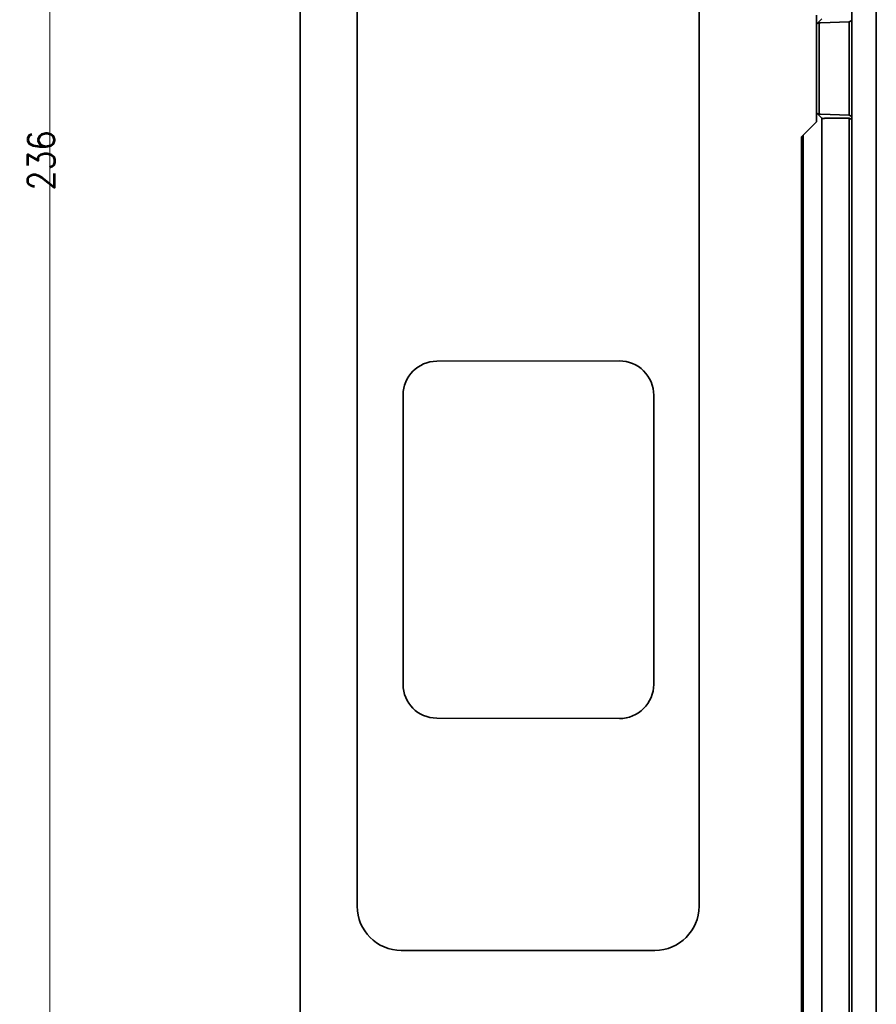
# Model space of a CAD drawing. Header units: millimetres. Extents: x 31 to 1647, y 187 to 975.
# Tile 7 of 151: x 31 to 127, y 464 to 575. Entities that reach past the tile are written whole.
import ezdxf

# ---------------------------------------------------------------- set-up
doc = ezdxf.new("R2010")
doc.units = ezdxf.units.MM
doc.layers.add('1', color=7, linetype='Continuous', true_color=0xffffff)
doc.styles.add('kanji2', font='simplex.shx', dxfattribs={"bigfont": 'bigfont.shx'})
doc.dimstyles.get("Standard").update_dxf_attribs({"dimtxt": 0.18, "dimasz": 0.18, "dimexe": 0.18, "dimexo": 0.0625, "dimgap": 0.09, "dimtad": 0, "dimtih": 1, "dimtoh": 1, "dimdec": 4, "dimzin": 0, "dimdsep": 46, "dimtxsty": 'Standard', "dimcen": 0.09, "dimadec": 0, "dimazin": 0, "dimtfac": 1, "dimtdec": 4, "dimtofl": 0, "dimtmove": 0, "dimatfit": 3, "dimfxl": 1, "dimtolj": 1, "dimtzin": 0, "dimarcsym": 0})

# ---------------------------------------------------------------- blocks, each defined once
blk = doc.blocks.new('_U22')
at = {"layer": '1', "color": 146, "lineweight": 13}
for p, q in [((80.322633, 677.824238), (32.118824, 677.824238)), ((34.118824, 677.824238), (33.314977, 674.824235)), ((34.118824, 677.824238), (34.118824, 441.824238)), ((34.118824, 677.824238), (34.922672, 674.824241)), ((34.118824, 441.824238), (33.314977, 444.824235)), ((34.118824, 441.824238), (34.922672, 444.824241)), ((80.322633, 441.824238), (32.118824, 441.824238))]:
    blk.add_line(p, q, dxfattribs=at)
at = {"layer": '1', "color": 146, "linetype": 'Continuous', "lineweight": 13, "insert": (34.646332, 556.097028), "char_height": 3, "attachment_point": 7, "rotation": 90, "line_spacing_factor": 0.63253, "style": 'kanji2'}
blk.add_mtext('\\W0.8720;236', dxfattribs=at)
blk = doc.blocks.new('_Open')
at = {"color": 0, "linetype": 'ByBlock', "lineweight": -2}
for p, q in [((-1, 0.166667), (0, 0)), ((-1, -0.166667), (0, 0)), ((0, 0), (-1, 0))]:
    blk.add_line(p, q, dxfattribs=at)

msp = doc.modelspace()

# ---------------------------------------------------------------- linework, layer by layer
at = {"layer": '1', "color": 18, "linetype": 'Continuous', "lineweight": 35}
for p, q in [((124.5226, 388.3192), (124.5226, 731.3292)), ((127.2726, 388.3192), (127.2726, 731.3292)), ((62.3226, 657.5302), (62.3226, 462.1185)), ((62.3421, 657.5301), (62.3421, 462.1185)), ((68.7539, 644.2218), (68.7539, 475.4267)), ((107.2914, 475.4267), (107.2914, 644.2218)), ((120.5226, 575.8242), (120.5226, 563.8242)), ((120.5226, 574.8242), (120.5631, 574.8647)), ((120.5631, 574.8647), (121.1226, 575.4242)), ((120.8226, 574.9596), (120.8226, 564.6889)), ((124.2226, 575.0664), (120.9777, 574.9815)), ((124.2226, 575.0664), (124.5226, 575.224)), ((124.2226, 564.5821), (124.2226, 575.0664)), ((120.5631, 564.7837), (120.5226, 564.8242)), ((121.1226, 564.2242), (120.5631, 564.7837)), ((120.5226, 563.8242), (118.8226, 562.1242)), ((120.9777, 564.667), (124.2226, 564.5821)), ((121.1226, 397.5284), (121.1226, 564.2242)), ((124.223, 564.2242), (121.5965, 564.2242)), ((124.5226, 564.4244), (124.2226, 564.5821)), ((124.223, 397.5342), (124.223, 564.2242)), ((124.223, 564.2242), (124.5226, 564.0744)), ((118.8226, 399.9842), (118.8226, 562.1242)), ((119.0226, 562.3242), (119.0226, 399.7842)), ((77.7226, 536.834), (98.3226, 536.8717)), ((73.9223, 500.4267), (73.9223, 533.0267)), ((102.1747, 533.0267), (102.1747, 500.4267)), ((98.3226, 496.5817), (77.7226, 496.6194)), ((73.7226, 470.4579), (102.3226, 470.4579))]:
    msp.add_line(p, q, dxfattribs=at)
for centre, start, end in [((73.7226, 475.4267), 180, 270), ((102.3226, 475.4267), 270, 0)]:
    msp.add_arc(centre, 4.9688, start, end, dxfattribs=at)
for centre, major_axis, ratio, start_param, end_param in [((120.8436, 574.2967), (0.104, -0.6619), 0.654859, 2.95322465, 3.5867171), ((120.8543, 574.3074), (-0.5241, -0.5241), 0.809567, 3.8478693, 4.07889653), ((120.8436, 565.3518), (0.104, 0.6619), 0.654859, 2.6964682, 3.32996048), ((120.8543, 565.341), (0.5241, -0.5241), 0.809567, 5.34588125, 5.57690865), ((121.6226, 563.9742), (0.4999, -0.0174), 0.49886, 1.64053886, 1.97444057), ((77.7296, 533.0267), (3.8073, 0), 0.999998, 1.57262645, 3.14159265), ((98.3297, 533.0267), (3.845, 0), 0.999998, 0, 1.57262645), ((77.7296, 500.4267), (3.8073, 0), 0.999998, 3.14159265, 4.71055886), ((98.3297, 500.4267), (3.845, 0), 0.999998, 4.71055886, 6.28318531)]:
    msp.add_ellipse(centre, major_axis=major_axis, ratio=ratio, start_param=start_param, end_param=end_param, dxfattribs=at)
msp.add_open_spline([(121.4343, 564.2104), (121.4205, 564.2082), (121.3927, 564.2036), (121.3523, 564.1993), (121.3128, 564.1968), (121.2751, 564.1961), (121.2397, 564.1973), (121.2084, 564.2001), (121.1737, 564.2065), (121.144, 564.2142), (121.1257, 564.2221), (121.1236, 564.2236), (121.1226, 564.2242)], degree=3, knots=[0, 0, 0, 0, 0.07684561, 0.15608983, 0.23787856, 0.32234446, 0.40960796, 0.49977825, 0.58595764, 0.7495872, 0.89157522, 1, 1, 1, 1], dxfattribs=at)
msp.add_open_spline([(62.3215, 471.9992), (62.3214, 471.9945), (62.3214, 471.9898), (62.3214, 471.9851)], degree=3, dxfattribs=at)

# ---------------------------------------------------------------- dimensions: what is measured, and where the dimension line sits
at = {"layer": '1', "color": 146, "linetype": 'Continuous', "lineweight": 13}
dim = msp.add_linear_dim(base=(34.1188, 441.8242), p1=(80.3226, 677.8242), p2=(80.3226, 441.8242), angle=90, dimstyle='Standard', override={"dimtxt": 3, "dimasz": 3, "dimexe": 2, "dimexo": 0, "dimgap": 0.6, "dimtad": 1, "dimtih": 0, "dimtoh": 0, "dimdec": 3, "dimlfac": 1, "dimzin": 8, "dimdsep": 46, "dimlunit": 2, "dimtxsty": 'kanji2', "dimblk1": 'Open', "dimblk2": 'Open', "dimsah": 1, "dimse1": 0, "dimse2": 0, "dimsd1": 0, "dimsd2": 0, "dimclrd": 146, "dimclre": 146, "dimclrt": 146, "dimtol": 0, "dimtm": -0.1, "dimtfac": 0.833333, "dimtdec": 2, "dimtofl": 1, "dimtmove": 0, "dimtzin": 8, "dimlwd": 13, "dimlwe": 13}, dxfattribs=at)
dim.commit()
dim.dimension.update_dxf_attribs({"geometry": '_U22', "text_midpoint": (34.1188, 559.8242), "dimtype": 160})

doc.saveas('drawing.dxf')
